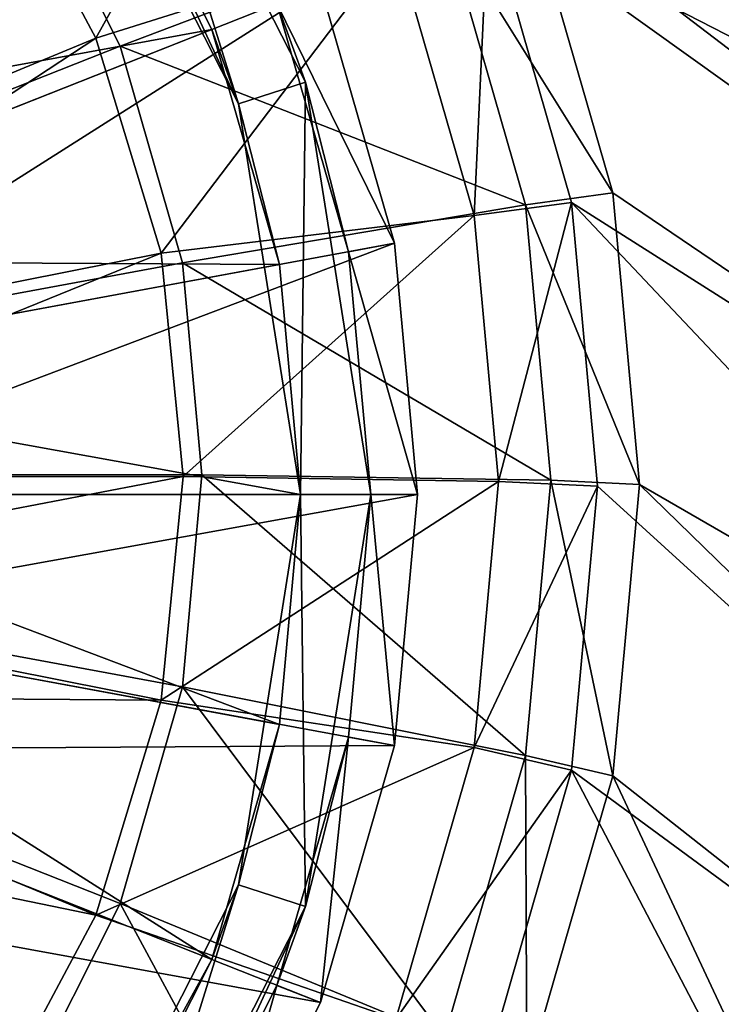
# Model space of a CAD drawing. Header units: metres. Extents: x -904 to 0, y -908 to 0.
# Tile 17 of 136: x -410 to -380, y -792 to -750. Entities that reach past the tile are written whole.
import ezdxf

# ---------------------------------------------------------------- set-up
doc = ezdxf.new("R2010")
doc.units = ezdxf.units.M

msp = doc.modelspace()

# ---------------------------------------------------------------- linework, layer by layer
at = {"layer": 'top0123416'}
for points in [[(-401.88205, -738.899902, 111.452499), (-410.282898, -728.308838, 111.452499), (-427.183472, -753.802185, 115.948647)], [(-413.81839, -731.84436, 109.382034), (-406.130859, -741.535583, 109.382034), (-432.826294, -750.852295, 113.182106)], [(-405.888184, -736.524353, 101.509148), (-400.645111, -753.341187, 101.509148), (-408.315247, -738.28772, 101.509148)], [(-405.888184, -736.524353, 101.509148), (-399.004028, -749.04718, 108.797256), (-397.791931, -752.414185, 101.509148)], [(-405.888184, -736.524353, 101.509148), (-397.791931, -752.414185, 101.509148), (-400.645111, -753.341187, 101.509148)], [(-408.315247, -738.28772, 101.509148), (-400.645111, -753.341187, 101.509148), (-406.130859, -741.535583, 109.382034)], [(-401.88205, -738.899902, 111.452499), (-427.183472, -753.802185, 115.948647), (-424.431946, -759.113342, 115.948647)], [(-397.144501, -748.311035, 111.452507), (-401.88205, -738.899902, 111.452499), (-424.431946, -759.113342, 115.948647)], [(-406.130859, -741.535583, 109.382034), (-429.303864, -755.188477, 113.182106), (-432.826294, -750.852295, 113.182106)], [(-406.130859, -741.535583, 109.382034), (-401.793427, -750.151428, 109.382034), (-429.303864, -755.188477, 113.182106)], [(-406.130859, -741.535583, 109.382034), (-400.645111, -753.341187, 101.509148), (-401.793427, -750.151428, 109.382034)], [(-397.144501, -748.311035, 111.452507), (-424.431946, -759.113342, 115.948647), (-422.845062, -764.632568, 115.948647)], [(-393.987244, -759.291992, 111.452507), (-397.144501, -748.311035, 111.452507), (-422.845062, -764.632568, 115.948647)], [(-397.144501, -748.311035, 108.389137), (-393.987244, -759.291992, 108.389137), (-399.004028, -749.04718, 108.797256)], [(-397.144501, -748.311035, 111.452507), (-393.987244, -759.291992, 111.452507), (-397.144501, -748.311035, 108.389137)], [(-397.144501, -748.311035, 108.389137), (-393.987244, -759.291992, 111.452507), (-393.987244, -759.291992, 108.389137)], [(-393.987244, -759.291992, 108.389137), (-395.953827, -759.655884, 108.797256), (-399.004028, -749.04718, 108.797256)], [(-399.004028, -749.04718, 108.797256), (-395.953827, -759.655884, 108.797256), (-397.791931, -752.414185, 101.509148)], [(-401.793427, -750.151428, 109.382034), (-426.787445, -760.045837, 113.182106), (-429.303864, -755.188477, 113.182106)], [(-401.793427, -750.151428, 109.382034), (-398.903717, -760.201782, 109.382042), (-426.787445, -760.045837, 113.182106)], [(-400.645111, -753.341187, 101.509148), (-398.903717, -760.201782, 109.382042), (-401.793427, -750.151428, 109.382034)], [(-397.791931, -752.414185, 101.509148), (-398.002167, -770.028137, 101.509148), (-400.645111, -753.341187, 101.509148)], [(-397.791931, -752.414185, 101.509148), (-395.002167, -770.028137, 101.509148), (-398.002167, -770.028137, 101.509148)], [(-397.791931, -752.414185, 101.509148), (-395.953827, -759.655884, 108.797256), (-395.002167, -770.028137, 101.509148)], [(-400.645111, -753.341187, 101.509148), (-398.002167, -770.028137, 101.509148), (-398.903717, -760.201782, 109.382042)], [(-393.987244, -759.291992, 111.452507), (-422.845062, -764.632568, 115.948647), (-422.350037, -770.028137, 115.948647)], [(-393.002197, -770.028137, 111.452507), (-393.987244, -759.291992, 111.452507), (-422.350037, -770.028137, 115.948647)], [(-393.987244, -759.291992, 108.389137), (-393.002197, -770.028137, 108.389137), (-395.953827, -759.655884, 108.797256)], [(-393.987244, -759.291992, 111.452507), (-393.002197, -770.028137, 108.389137), (-393.987244, -759.291992, 108.389137)], [(-393.987244, -759.291992, 111.452507), (-393.002197, -770.028137, 111.452507), (-393.002197, -770.028137, 108.389137)], [(-393.002197, -770.028137, 108.389137), (-395.002167, -770.028137, 108.797256), (-395.953827, -759.655884, 108.797256)], [(-395.953827, -759.655884, 108.797256), (-395.002167, -770.028137, 108.797256), (-395.002167, -770.028137, 101.509148)], [(-398.903717, -760.201782, 109.382042), (-425.336121, -765.093506, 113.182106), (-426.787445, -760.045837, 113.182106)], [(-398.903717, -760.201782, 109.382042), (-398.002167, -770.028137, 109.382042), (-425.336121, -765.093506, 113.182106)], [(-398.002167, -770.028137, 101.509148), (-398.002167, -770.028137, 109.382042), (-398.903717, -760.201782, 109.382042)], [(-398.002167, -770.028137, 109.382042), (-424.883392, -770.028137, 113.182106), (-425.336121, -765.093506, 113.182106)], [(-398.903717, -779.854431, 109.382042), (-425.336121, -774.962769, 113.182106), (-424.883392, -770.028137, 113.182106)], [(-398.002167, -770.028137, 109.382042), (-398.903717, -779.854431, 109.382042), (-424.883392, -770.028137, 113.182106)], [(-393.987244, -780.764282, 111.452507), (-393.002197, -770.028137, 111.452507), (-422.845062, -775.423706, 115.948647)], [(-393.002197, -770.028137, 111.452507), (-422.350037, -770.028137, 115.948647), (-422.845062, -775.423706, 115.948647)], [(-400.645111, -786.715027, 101.509148), (-398.903717, -779.854431, 109.382042), (-398.002167, -770.028137, 101.509148)], [(-398.002167, -770.028137, 101.509148), (-397.791931, -787.64209, 101.509148), (-400.645111, -786.715027, 101.509148)], [(-398.903717, -779.854431, 109.382042), (-398.002167, -770.028137, 109.382042), (-398.002167, -770.028137, 101.509148)], [(-395.002167, -770.028137, 101.509148), (-397.791931, -787.64209, 101.509148), (-398.002167, -770.028137, 101.509148)], [(-397.791931, -787.64209, 101.509148), (-395.002167, -770.028137, 101.509148), (-395.953827, -780.40033, 108.797256)], [(-395.953827, -780.40033, 108.797256), (-395.002167, -770.028137, 108.797256), (-393.987244, -780.764282, 108.389137)], [(-395.002167, -770.028137, 101.509148), (-395.002167, -770.028137, 108.797256), (-395.953827, -780.40033, 108.797256)], [(-395.002167, -770.028137, 108.797256), (-393.002197, -770.028137, 108.389137), (-393.987244, -780.764282, 108.389137)], [(-393.987244, -780.764282, 108.389137), (-393.002197, -770.028137, 111.452507), (-393.987244, -780.764282, 111.452507)], [(-393.987244, -780.764282, 108.389137), (-393.002197, -770.028137, 108.389137), (-393.002197, -770.028137, 111.452507)], [(-401.793427, -789.904785, 109.382042), (-426.787445, -780.010376, 113.182106), (-425.336121, -774.962769, 113.182106)], [(-398.903717, -779.854431, 109.382042), (-401.793427, -789.904785, 109.382042), (-425.336121, -774.962769, 113.182106)], [(-424.431946, -780.942932, 115.948647), (-393.987244, -780.764282, 111.452507), (-422.845062, -775.423706, 115.948647)], [(-406.130859, -798.52063, 109.382042), (-429.303864, -784.867798, 113.182106), (-426.787445, -780.010376, 113.182106)], [(-401.793427, -789.904785, 109.382042), (-406.130859, -798.52063, 109.382042), (-426.787445, -780.010376, 113.182106)], [(-401.793427, -789.904785, 109.382042), (-398.903717, -779.854431, 109.382042), (-400.645111, -786.715027, 101.509148)], [(-399.004028, -791.009094, 108.797256), (-395.953827, -780.40033, 108.797256), (-397.144501, -791.745239, 108.389137)], [(-397.791931, -787.64209, 101.509148), (-395.953827, -780.40033, 108.797256), (-399.004028, -791.009094, 108.797256)], [(-395.953827, -780.40033, 108.797256), (-393.987244, -780.764282, 108.389137), (-397.144501, -791.745239, 108.389137)], [(-427.183472, -786.254089, 115.948647), (-397.144501, -791.745239, 111.452507), (-424.431946, -780.942932, 115.948647)], [(-397.144501, -791.745239, 111.452507), (-393.987244, -780.764282, 111.452507), (-424.431946, -780.942932, 115.948647)], [(-397.144501, -791.745239, 108.389137), (-393.987244, -780.764282, 108.389137), (-397.144501, -791.745239, 111.452507)], [(-397.144501, -791.745239, 111.452507), (-393.987244, -780.764282, 108.389137), (-393.987244, -780.764282, 111.452507)], [(-406.130859, -798.52063, 109.382042), (-413.81839, -808.211914, 109.382042), (-429.303864, -784.867798, 113.182106)], [(-431.034943, -790.995361, 115.948647), (-401.88205, -801.156372, 111.452507), (-427.183472, -786.254089, 115.948647)], [(-401.88205, -801.156372, 111.452507), (-397.144501, -791.745239, 111.452507), (-427.183472, -786.254089, 115.948647)], [(-408.315247, -801.768555, 101.509148), (-401.793427, -789.904785, 109.382042), (-400.645111, -786.715027, 101.509148)], [(-400.645111, -786.715027, 101.509148), (-405.888184, -803.53186, 101.509148), (-408.315247, -801.768555, 101.509148)], [(-397.791931, -787.64209, 101.509148), (-405.888184, -803.53186, 101.509148), (-400.645111, -786.715027, 101.509148)], [(-405.888184, -803.53186, 101.509148), (-397.791931, -787.64209, 101.509148), (-403.581543, -800.102112, 108.797256)], [(-403.581543, -800.102112, 108.797256), (-397.791931, -787.64209, 101.509148), (-399.004028, -791.009094, 108.797256)], [(-408.315247, -801.768555, 101.509148), (-406.130859, -798.52063, 109.382042), (-401.793427, -789.904785, 109.382042)], [(-410.282898, -811.747375, 111.452507), (-401.88205, -801.156372, 111.452507), (-431.034943, -790.995361, 115.948647)], [(-403.581543, -800.102112, 108.797256), (-399.004028, -791.009094, 108.797256), (-401.88205, -801.156372, 108.389137)], [(-399.004028, -791.009094, 108.797256), (-397.144501, -791.745239, 108.389137), (-401.88205, -801.156372, 108.389137)], [(-401.88205, -801.156372, 108.389137), (-397.144501, -791.745239, 108.389137), (-401.88205, -801.156372, 111.452507)], [(-401.88205, -801.156372, 111.452507), (-397.144501, -791.745239, 108.389137), (-397.144501, -791.745239, 111.452507)]]:
    msp.add_3dface(points, dxfattribs=at)
at = {"layer": 'top0123458'}
for points in [[(-67.241051, -723.909851, 106.525017), (-221.515747, -834.223022, 103.636368), (-388.329742, -744.40271, 105.988396)], [(-220.562698, -832.040527, 106.69455), (-69.371925, -726.89624, 109.447845), (-389.989258, -745.137939, 108.970169)], [(-416.793945, -733.996887, 90.684135), (-409.706726, -742.927856, 90.450272), (-452.00235, -769.192566, 89.738754)], [(-398.936859, -736.531311, 101.402817), (-411.273987, -742.059875, 93.47364), (-406.745789, -750.526245, 93.251945)], [(-393.921967, -746.490417, 101.142029), (-398.936859, -736.531311, 101.402817), (-406.745789, -750.526245, 93.251945)], [(-406.745789, -750.526245, 93.251945), (-411.273987, -742.059875, 93.47364), (-429.375732, -759.89624, 92.994896)], [(-409.706726, -742.927856, 90.450272), (-405.705994, -750.871643, 90.242249), (-452.00235, -769.192566, 89.738754)], [(-405.705994, -750.871643, 90.242249), (-409.706726, -742.927856, 90.450272), (-391.845978, -745.611877, 98.989258)], [(-391.845978, -745.611877, 98.989258), (-388.329742, -744.40271, 105.988396), (-384.665161, -757.143738, 105.654755)], [(-388.329742, -744.40271, 105.988396), (-221.515747, -834.223022, 103.636368), (-266.758728, -837.09552, 103.56115)], [(-266.758728, -837.09552, 103.56115), (-384.665161, -757.143738, 105.654755), (-388.329742, -744.40271, 105.988396)], [(-389.989258, -745.137939, 108.970169), (-393.921967, -746.490417, 101.142029), (-390.579224, -758.112427, 100.837692)], [(-386.420197, -757.546936, 108.645226), (-389.989258, -745.137939, 108.970169), (-390.579224, -758.112427, 100.837692)], [(-264.821167, -834.755127, 106.623459), (-389.989258, -745.137939, 108.970169), (-386.420197, -757.546936, 108.645226)], [(-264.821167, -834.755127, 106.623459), (-220.562698, -832.040527, 106.69455), (-389.989258, -745.137939, 108.970169)], [(-405.705994, -750.871643, 90.242249), (-391.845978, -745.611877, 98.989258), (-388.383759, -757.649353, 98.674042)], [(-388.383759, -757.649353, 98.674042), (-391.845978, -745.611877, 98.989258), (-384.665161, -757.143738, 105.654755)], [(-393.921967, -746.490417, 101.142029), (-406.745789, -750.526245, 93.251945), (-403.95694, -759.713074, 93.011375)], [(-390.579224, -758.112427, 100.837692), (-393.921967, -746.490417, 101.142029), (-403.95694, -759.713074, 93.011375)], [(-427.98053, -764.490784, 92.874588), (-406.745789, -750.526245, 93.251945), (-429.375732, -759.89624, 92.994896)], [(-403.95694, -759.713074, 93.011375), (-406.745789, -750.526245, 93.251945), (-427.98053, -764.490784, 92.874588)], [(-405.705994, -750.871643, 90.242249), (-403.041473, -760.135681, 89.999664), (-452.00235, -769.192566, 89.738754)], [(-403.041473, -760.135681, 89.999664), (-405.705994, -750.871643, 90.242249), (-388.383759, -757.649353, 98.674042)], [(-388.383759, -757.649353, 98.674042), (-384.665161, -757.143738, 105.654755), (-383.521851, -769.60083, 105.32856)], [(-383.521851, -769.60083, 105.32856), (-384.665161, -757.143738, 105.654755), (-266.758728, -837.09552, 103.56115)], [(-403.041473, -760.135681, 89.999664), (-388.383759, -757.649353, 98.674042), (-387.303589, -769.418518, 98.36586)], [(-386.420197, -757.546936, 108.645226), (-390.579224, -758.112427, 100.837692), (-389.536316, -769.475403, 100.540146)], [(-385.306641, -769.679321, 108.32753), (-386.420197, -757.546936, 108.645226), (-389.536316, -769.475403, 100.540146)], [(-387.303589, -769.418518, 98.36586), (-388.383759, -757.649353, 98.674042), (-383.521851, -769.60083, 105.32856)], [(-386.420197, -757.546936, 108.645226), (-385.306641, -769.679321, 108.32753), (-311.489899, -836.953796, 106.565887)], [(-311.489899, -836.953796, 106.565887), (-264.821167, -834.755127, 106.623459), (-386.420197, -757.546936, 108.645226)], [(-390.579224, -758.112427, 100.837692), (-403.95694, -759.713074, 93.011375), (-403.014679, -769.267273, 92.761192)], [(-389.536316, -769.475403, 100.540146), (-390.579224, -758.112427, 100.837692), (-403.014679, -769.267273, 92.761192)], [(-427.509125, -769.269226, 92.749458), (-403.95694, -759.713074, 93.011375), (-427.98053, -764.490784, 92.874588)], [(-403.014679, -769.267273, 92.761192), (-403.95694, -759.713074, 93.011375), (-427.509125, -769.269226, 92.749458)], [(-403.041473, -760.135681, 89.999664), (-402.210175, -769.193176, 89.762482), (-452.00235, -769.192566, 89.738754)], [(-402.210175, -769.193176, 89.762482), (-403.041473, -760.135681, 89.999664), (-387.303589, -769.418518, 98.36586)], [(-402.210175, -769.193176, 89.762482), (-403.041473, -778.250732, 89.525307), (-452.00235, -769.192566, 89.738754)], [(-403.041473, -778.250732, 89.525307), (-405.705994, -787.514771, 89.282715), (-452.00235, -769.192566, 89.738754)], [(-405.705994, -787.514771, 89.282715), (-409.706726, -795.458557, 89.074699), (-452.00235, -769.192566, 89.738754)], [(-409.706726, -795.458557, 89.074699), (-416.793945, -804.389526, 88.840836), (-452.00235, -769.192566, 89.738754)], [(-403.041473, -778.250732, 89.525307), (-402.210175, -769.193176, 89.762482), (-388.383759, -781.187622, 98.057671)], [(-402.210175, -769.193176, 89.762482), (-387.303589, -769.418518, 98.36586), (-388.383759, -781.187622, 98.057671)], [(-403.9552, -778.821655, 92.511002), (-403.014679, -769.267273, 92.761192), (-427.979675, -774.047668, 92.624329)], [(-427.979675, -774.047668, 92.624329), (-403.014679, -769.267273, 92.761192), (-427.509125, -769.269226, 92.749458)], [(-389.536316, -769.475403, 100.540146), (-403.014679, -769.267273, 92.761192), (-403.9552, -778.821655, 92.511002)], [(-390.579224, -780.838379, 100.242592), (-389.536316, -769.475403, 100.540146), (-403.9552, -778.821655, 92.511002)], [(-385.306641, -769.679321, 108.32753), (-389.536316, -769.475403, 100.540146), (-390.579224, -780.838379, 100.242592)], [(-388.383759, -781.187622, 98.057671), (-387.303589, -769.418518, 98.36586), (-384.665161, -782.057861, 105.002357)], [(-387.303589, -769.418518, 98.36586), (-383.521851, -769.60083, 105.32856), (-384.665161, -782.057861, 105.002357)], [(-384.665161, -782.057861, 105.002357), (-383.521851, -769.60083, 105.32856), (-312.000671, -839.306641, 103.50325)], [(-312.000671, -839.306641, 103.50325), (-383.521851, -769.60083, 105.32856), (-266.758728, -837.09552, 103.56115)], [(-386.420197, -781.811707, 108.009834), (-385.306641, -769.679321, 108.32753), (-390.579224, -780.838379, 100.242592)], [(-385.306641, -769.679321, 108.32753), (-386.420197, -781.811707, 108.009834), (-311.489899, -836.953796, 106.565887)], [(-429.374023, -778.642517, 92.504013), (-403.9552, -778.821655, 92.511002), (-427.979675, -774.047668, 92.624329)], [(-405.705994, -787.514771, 89.282715), (-403.041473, -778.250732, 89.525307), (-391.845978, -793.225098, 97.742462)], [(-403.041473, -778.250732, 89.525307), (-388.383759, -781.187622, 98.057671), (-391.845978, -793.225098, 97.742462)], [(-431.638611, -782.876892, 92.393127), (-406.742371, -788.008972, 92.270424), (-429.374023, -778.642517, 92.504013)], [(-406.742371, -788.008972, 92.270424), (-403.9552, -778.821655, 92.511002), (-429.374023, -778.642517, 92.504013)], [(-390.579224, -780.838379, 100.242592), (-403.9552, -778.821655, 92.511002), (-406.742371, -788.008972, 92.270424)], [(-393.921967, -792.460449, 99.938263), (-390.579224, -780.838379, 100.242592), (-406.742371, -788.008972, 92.270424)], [(-386.420197, -781.811707, 108.009834), (-390.579224, -780.838379, 100.242592), (-393.921967, -792.460449, 99.938263)], [(-391.845978, -793.225098, 97.742462), (-388.383759, -781.187622, 98.057671), (-388.329742, -794.79895, 104.668724)], [(-388.383759, -781.187622, 98.057671), (-384.665161, -782.057861, 105.002357), (-388.329742, -794.79895, 104.668724)], [(-389.989258, -794.220703, 107.684891), (-386.420197, -781.811707, 108.009834), (-393.921967, -792.460449, 99.938263)], [(-386.420197, -781.811707, 108.009834), (-389.989258, -794.220703, 107.684891), (-356.824402, -838.442627, 106.526901)], [(-311.489899, -836.953796, 106.565887), (-386.420197, -781.811707, 108.009834), (-356.824402, -838.442627, 106.526901)], [(-388.329742, -794.79895, 104.668724), (-384.665161, -782.057861, 105.002357), (-357.136627, -840.85498, 103.4627)], [(-357.136627, -840.85498, 103.4627), (-384.665161, -782.057861, 105.002357), (-312.000671, -839.306641, 103.50325)], [(-431.638611, -782.876892, 92.393127), (-411.269043, -796.476135, 92.048698), (-406.742371, -788.008972, 92.270424)], [(-409.706726, -795.458557, 89.074699), (-405.705994, -787.514771, 89.282715), (-397.03952, -803.539185, 97.472374)], [(-405.705994, -787.514771, 89.282715), (-391.845978, -793.225098, 97.742462), (-397.03952, -803.539185, 97.472374)], [(-393.921967, -792.460449, 99.938263), (-406.742371, -788.008972, 92.270424), (-411.269043, -796.476135, 92.048698)]]:
    msp.add_3dface(points, dxfattribs=at)

doc.saveas('drawing.dxf')
